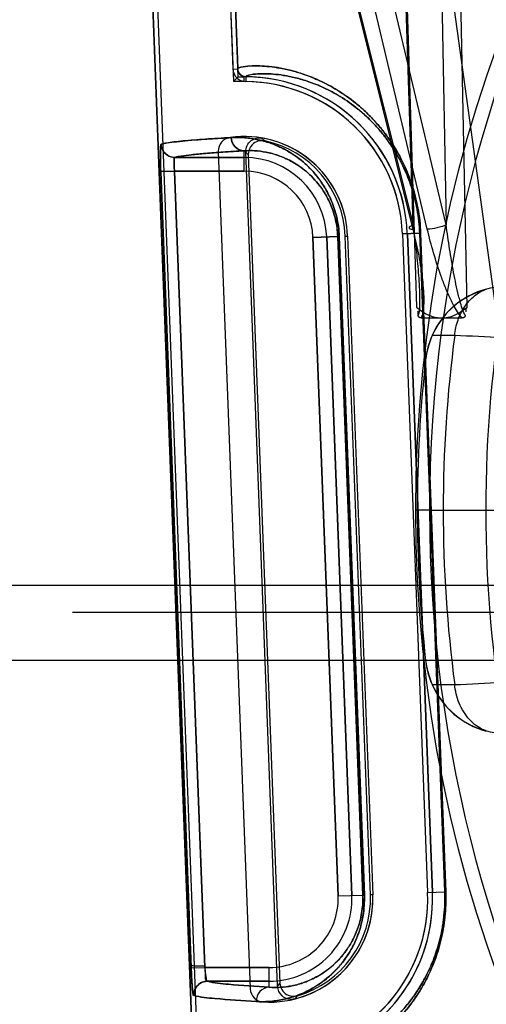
# Model space of a CAD drawing. Header units: millimetres. Extents: x 0 to 297, y 0 to 210.
# Tile 209 of 256: x 58.081 to 58.2, y 159.485 to 159.737. Entities that reach past the tile are written whole.
import ezdxf

# ---------------------------------------------------------------- set-up
doc = ezdxf.new("R2010")
doc.units = ezdxf.units.MM
doc.header["$LTSCALE"] = 16.335
doc.layers.get('0').update_dxf_attribs({"linetype": 'CONTINUOUS'})
for name, color, linetype in [('AXES_REF', 7, 'CONTINUOUS'), ('INTFCLR_1', 7, 'CONTINUOUS'), ('INTFCLR_144815', 7, 'CONTINUOUS'), ('INTFCLR_72935', 7, 'CONTINUOUS')]:
    doc.layers.add(name, color=color, linetype=linetype)

msp = doc.modelspace()

# ---------------------------------------------------------------- linework, layer by layer
at = {"color": 7, "linetype": 'Continuous'}
for radius in [6.787079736, 6.7865, 6.743039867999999]:
    msp.add_circle((57.4637311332, 154.7114782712), radius, dxfattribs=at)
msp.add_arc((57.4637311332, 154.7114782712), 6.72, 278.2771290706, 261.7228709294, dxfattribs=at)
at = {"layer": 'AXES_REF', "color": 9, "linetype": 'Continuous'}
msp.add_circle((57.4637311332, 154.7114782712), 6.191158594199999, dxfattribs=at)
at = {"layer": 'INTFCLR_1', "color": 6, "linetype": 'Continuous'}
for p, q in [((58.1252502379, 159.9824250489), (58.1351246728, 159.7239716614)), ((58.12648288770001, 159.9824915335), (58.13635806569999, 159.7240186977)), ((58.1418404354, 159.0304683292), (58.1055106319, 159.9813643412)), ((58.1430747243, 159.0304918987), (58.1067432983, 159.9814303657)), ((58.13139417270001, 159.7029217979), (58.1395531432, 159.489368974)), ((58.1643783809, 159.6813723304), (58.170796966, 159.5133723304)), ((58.1783681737, 159.6819068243), (58.1847867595, 159.5139068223)), ((58.1796024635, 159.681930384), (58.1860210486, 159.513930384))]:
    msp.add_line(p, q, dxfattribs=at)
at = {"layer": 'INTFCLR_1', "color": 9, "linetype": 'Continuous'}
for p, q in [((58.1351246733, 159.7239716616), (58.13635806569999, 159.7240186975)), ((58.1384344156, 159.7219986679), (58.13842139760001, 159.7207644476)), ((58.12030313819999, 159.7014243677), (58.1379952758, 159.7014243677)), ((58.1379952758, 159.6979249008), (58.1379952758, 159.7031193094)), ((58.12021763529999, 159.6979249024), (58.1167234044, 159.6977912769)), ((58.1244912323, 159.4946701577), (58.1167234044, 159.6977912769)), ((58.1279853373, 159.4948037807), (58.12021763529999, 159.6979249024)), ((58.1379952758, 159.6979249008), (58.12021763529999, 159.6979249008)), ((58.1618573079, 159.6812760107), (58.1555430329, 159.6810347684)), ((58.1555430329, 159.6810347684), (58.161961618, 159.5130347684)), ((58.1590399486, 159.6811683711), (58.1654585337, 159.5131683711)), ((58.1682478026, 159.5132749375), (58.1618573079, 159.6812760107)), ((58.1622420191, 159.6812759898), (58.1618573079, 159.6812760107)), ((58.1622420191, 159.6812759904), (58.1686384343, 159.5132749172)), ((58.1783681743, 159.6819068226), (58.1827584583, 159.6820745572)), ((58.18914826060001, 159.5140734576), (58.1827584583, 159.6820745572)), ((58.18300050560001, 159.6820745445), (58.1827584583, 159.6820745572)), ((58.18300050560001, 159.682074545), (58.1893942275, 159.5140734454)), ((58.161961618, 159.5130347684), (58.1682478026, 159.5132749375)), ((58.1682478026, 159.5132749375), (58.1686384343, 159.5132749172)), ((58.1847867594, 159.5139068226), (58.18914826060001, 159.5140734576)), ((58.1893942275, 159.5140734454), (58.18914826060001, 159.5140734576)), ((58.1279853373, 159.4948037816), (58.1444138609, 159.4948037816)), ((58.1444138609, 159.4897461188), (58.1444138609, 159.4948037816)), ((58.1444138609, 159.4913043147), (58.12861348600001, 159.4913043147))]:
    msp.add_line(p, q, dxfattribs=at)
at = {"layer": 'INTFCLR_1', "color": 7, "linetype": 'Continuous'}
msp.add_line((58.1244912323, 159.4946701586), (58.1279853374, 159.4948037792), dxfattribs=at)
at = {"layer": 'INTFCLR_1', "color": 6, "linetype": 'Continuous'}
for centre, radius, start, end in [((58.1384567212, 159.7240987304), 0.0033344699, 182.1839396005, 269.3930191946), ((58.1384567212, 159.7240987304), 0.002100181, 182.1839366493, 269.392244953), ((58.1379952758, 159.6803643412), 0.0416366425, 2.1879705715, 89.3956927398), ((58.1379952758, 159.6803643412), 0.0404023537, 2.1879729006, 89.39569345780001), ((58.1348916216, 159.7030554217), 0.0035, 97.7885062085, 182.1879698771), ((58.1379952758, 159.6803643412), 0.0264023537, 2.1879704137, 97.78850629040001), ((58.1444138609, 159.5123643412), 0.0264023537, 266.587434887, 2.1879703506), ((58.1444138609, 159.5123643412), 0.0404023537, 274.980118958, 2.1879700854), ((58.1444138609, 159.5123643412), 0.0416366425, 274.9801838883, 2.1879705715), ((58.1430505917, 159.489502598), 0.0035, 182.1879698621, 266.5874352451)]:
    msp.add_arc(centre, radius, start, end, dxfattribs=at)
at = {"layer": 'INTFCLR_1', "color": 9, "linetype": 'Continuous'}
for centre, radius, start, end in [((58.1379952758, 159.6803643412), 0.0210600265, 2.1879705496, 90.00000001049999), ((58.1379952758, 159.6803643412), 0.0175605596, 2.1879702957, 89.99999993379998), ((58.1444138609, 159.5123643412), 0.0210600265, 269.9999999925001, 2.1879705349), ((58.1444138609, 159.5123643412), 0.0175605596, 269.9999999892, 2.1879704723), ((58.145258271, 159.5124018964), 0.0230061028, 359.9063570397, 2.1747962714), ((58.1459433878, 159.5124306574), 0.043236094, 359.912118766, 2.1775365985)]:
    msp.add_arc(centre, radius, start, end, dxfattribs=at)
for points, knots in [([(58.1363580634, 159.7240187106), (58.136354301, 159.7241168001), (58.1366807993, 159.7243306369), (58.1377025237, 159.7245822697), (58.1394133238, 159.7247703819), (58.14160546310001, 159.7247959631), (58.143919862, 159.7246703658), (58.1466631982, 159.7243255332), (58.1492150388, 159.7238023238), (58.15146869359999, 159.7231926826), (58.1540395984, 159.7223704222), (58.15752688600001, 159.7209611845), (58.1619792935, 159.7185751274), (58.1653698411, 159.7161788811), (58.1676965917, 159.7142226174), (58.1694008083, 159.7126780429), (58.1715553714, 159.7104789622), (58.1736131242, 159.7079895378), (58.1752374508, 159.7057279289), (58.1769210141, 159.7031230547), (58.1784785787, 159.700230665), (58.1796701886, 159.6974879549), (58.1803252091, 159.6957721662), (58.18095937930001, 159.6939395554), (58.1815167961, 159.6920309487), (58.1819885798, 159.6900514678), (58.1826224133, 159.6869139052), (58.1829184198, 159.6842313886), (58.1830005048, 159.6820745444)], [0, 0, 0, 0, 0.0041667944, 0.0132325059, 0.0478809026, 0.0743889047, 0.1069926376, 0.1459539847, 0.1917350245, 0.2174100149, 0.2450322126, 0.3062748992, 0.3767708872, 0.4590224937, 0.4819214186, 0.5057929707, 0.5566317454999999, 0.61245778, 0.6427014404, 0.6747871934, 0.7440712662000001, 0.7818214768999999, 0.8016614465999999, 0.8220173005, 0.8641280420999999, 0.8859911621, 0.9083794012, 1, 1, 1, 1]), ([(58.1384344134, 159.7219986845), (58.13843047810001, 159.7220943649), (58.1387324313, 159.7223097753), (58.139710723, 159.7225643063), (58.1413279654, 159.7227563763), (58.143410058, 159.7227926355), (58.1456057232, 159.7226829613), (58.1482100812, 159.7223640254), (58.1506329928, 159.7218727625), (58.1527732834, 159.7212973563), (58.1552158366, 159.7205191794), (58.158530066, 159.7191817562), (58.1627624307, 159.7169122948), (58.1659852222, 159.7146303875), (58.1681971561, 159.7127664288), (58.1698181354, 159.711293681), (58.171867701, 159.7091960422), (58.1738249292, 159.7068211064), (58.1753700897, 159.7046629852), (58.1769721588, 159.7021762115), (58.17845420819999, 159.6994147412), (58.17958800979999, 159.6967962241), (58.1802113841, 159.695157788), (58.1808150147, 159.6934075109), (58.1813455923, 159.6915846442), (58.18179469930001, 159.6896940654), (58.1823982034, 159.6866969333), (58.1826801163, 159.6841347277), (58.1827584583, 159.6820745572)], [0, 0, 0, 0, 0.0042689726, 0.0133434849, 0.0478995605, 0.0743080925, 0.1067900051, 0.1456126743, 0.1912440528, 0.2168424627, 0.2443885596, 0.3054870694, 0.3758623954, 0.4580378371, 0.4809282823, 0.504796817, 0.55564869, 0.6115188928, 0.6417989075, 0.6739322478, 0.7433482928, 0.7811853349, 0.8010746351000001, 0.8214835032, 0.8637107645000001, 0.8856374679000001, 0.9080926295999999, 1, 1, 1, 1]), ([(58.1346564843, 159.7064851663), (58.13569284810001, 159.7065428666), (58.1378621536, 159.7065319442), (58.1412416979, 159.7060882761), (58.1448695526, 159.7050977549), (58.1479872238, 159.7037161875), (58.1505541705, 159.7021756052), (58.152584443, 159.7006889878), (58.1546264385, 159.6988563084), (58.1566478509, 159.6966002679), (58.1582193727, 159.6943511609), (58.15939820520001, 159.6922467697), (58.1602513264, 159.6904191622), (58.1610091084, 159.6883881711), (58.1616278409, 159.6861677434), (58.162066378, 159.6837758), (58.16220978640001, 159.6821225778), (58.1622420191, 159.6812759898)], [0, 0, 0, 0, 0.07491115, 0.1561199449, 0.2453271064, 0.345430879, 0.4010944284, 0.4611556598, 0.5267563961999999, 0.5987622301, 0.6793164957, 0.7241863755, 0.7727217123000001, 0.8247304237, 0.8804609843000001, 0.9388567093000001, 1, 1, 1, 1]), ([(58.1379952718, 159.7031098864), (58.1371561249, 159.703114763), (58.1354017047, 159.7038718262), (58.1346893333, 159.7056207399), (58.1346564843, 159.7064851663)], [0, 0, 0, 0, 0.4924043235, 1, 1, 1, 1]), ([(58.1167234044, 159.6977912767), (58.1167062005, 159.6982411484), (58.1166758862, 159.6991256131), (58.1166439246, 159.7004075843), (58.1166227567, 159.7016774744), (58.11663030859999, 159.7028214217), (58.1166344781, 159.7038396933), (58.1167212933, 159.7043756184), (58.1167315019, 159.7047667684), (58.1168115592, 159.7047901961)], [0, 0, 0, 0, 0.1923988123, 0.3780628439, 0.5486260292, 0.7331187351, 0.8743091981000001, 0.9643516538, 1, 1, 1, 1]), ([(58.1168115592, 159.7047901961), (58.1168393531, 159.7041397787), (58.1172168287, 159.7030112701), (58.1185137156, 159.7017605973), (58.1196546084, 159.7014289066), (58.1203031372, 159.7014275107)], [0, 0, 0, 0, 0.3689833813, 0.6324226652, 1, 1, 1, 1]), ([(58.12021763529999, 159.6979249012), (58.12020032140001, 159.6981499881), (58.1201601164, 159.6987460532), (58.1201200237, 159.6996288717), (58.1201133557, 159.7005391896), (58.12015757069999, 159.7010437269), (58.1202218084, 159.7014147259), (58.1203031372, 159.7014275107)], [0, 0, 0, 0, 0.1914930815, 0.5049976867, 0.7606871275, 0.9301660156, 1, 1, 1, 1]), ([(58.1379952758, 159.7031193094), (58.1361889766, 159.7030178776), (58.132887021, 159.7028186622), (58.1284040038, 159.7024887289), (58.1248575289, 159.7021624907), (58.12225789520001, 159.7018345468), (58.1208407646, 159.7015830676), (58.12030313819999, 159.7014243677)], [0, 0, 0, 0, 0.3050970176, 0.5578258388, 0.7581134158, 0.9054662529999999, 1, 1, 1, 1]), ([(58.1379952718, 159.7031098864), (58.13888626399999, 159.7031677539), (58.1407533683, 159.7031790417), (58.1436666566, 159.7028138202), (58.1467992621, 159.7019746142), (58.14949474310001, 159.7007888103), (58.15171576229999, 159.6994602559), (58.1534749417, 159.6981741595), (58.1552453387, 159.6965852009), (58.1569988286, 159.6946257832), (58.1583631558, 159.6926696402), (58.1593861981, 159.6908382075), (58.16012754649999, 159.6892460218), (58.1607856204, 159.6874768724), (58.16132335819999, 159.685541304), (58.16170448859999, 159.6834558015), (58.1618293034, 159.6820142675), (58.1618573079, 159.6812760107)], [0, 0, 0, 0, 0.0743534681, 0.1550331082, 0.2437926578, 0.3435243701, 0.3990981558, 0.4590751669, 0.5247074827, 0.5968389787, 0.6775819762, 0.7227186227, 0.7714095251, 0.8236901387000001, 0.8797311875, 0.9384776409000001, 1, 1, 1, 1]), ([(58.1686384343, 159.5132749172), (58.168672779, 159.5123728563), (58.1686485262, 159.5105945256), (58.1683501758, 159.5080190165), (58.1678350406, 159.5056239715), (58.1671579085, 159.5034502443), (58.166363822, 159.5014935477), (58.1654886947, 159.4997390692), (58.1645560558, 159.4981642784), (58.163298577, 159.4963343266), (58.1616622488, 159.4943679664), (58.15960062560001, 159.492394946), (58.15753808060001, 159.4907940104), (58.1549120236, 159.4891295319), (58.1516973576, 159.4876292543), (58.1479266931, 159.4865474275), (58.14440203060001, 159.4860621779), (58.14213847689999, 159.486050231), (58.1410605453, 159.4861130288)], [0, 0, 0, 0, 0.0622044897, 0.1222938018, 0.1783781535, 0.2307697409, 0.2789834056, 0.3237355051, 0.3657501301, 0.4049958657, 0.4766465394, 0.5415712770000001, 0.6012693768, 0.6562551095, 0.7555681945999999, 0.8445021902, 0.9255956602, 1, 1, 1, 1]), ([(58.1893942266, 159.5140734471), (58.18943546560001, 159.5129898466), (58.189439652, 159.5108502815), (58.1892209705, 159.5076949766), (58.188799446, 159.5046663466), (58.1882023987, 159.5017949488), (58.1870329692, 159.4975444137), (58.1851990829, 159.4929905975), (58.18291386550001, 159.4889545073), (58.18137643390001, 159.4866409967), (58.1798869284, 159.4846018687), (58.17834490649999, 159.4827445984), (58.1767683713, 159.4810607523), (58.174604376, 159.4789154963), (58.1714090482, 159.4762405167), (58.1671425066, 159.4734862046), (58.1637563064, 159.4717886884), (58.16123957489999, 159.4707549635), (58.1590203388, 159.4699597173), (58.1569172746, 159.4693510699), (58.1549418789, 159.4689077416), (58.1532600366, 159.468595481), (58.1514145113, 159.4683521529), (58.1492127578, 159.4682049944), (58.14748874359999, 159.4682601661), (58.1464551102, 159.4684309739), (58.14611593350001, 159.4686158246), (58.1461122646, 159.4687123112)], [0, 0, 0, 0, 0.04606660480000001, 0.0907990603, 0.1342597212, 0.1758686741, 0.2152936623, 0.3214667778, 0.3832629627, 0.4120591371, 0.4394307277, 0.4905119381, 0.514476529, 0.5374026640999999, 0.6199440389, 0.6909098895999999, 0.7526972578, 0.7805539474, 0.8064562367, 0.8528173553, 0.8734429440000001, 0.8924347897, 0.925506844, 0.9522416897, 0.9869072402, 0.9958981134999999, 1, 1, 1, 1]), ([(58.168264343, 159.5123642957), (58.1682635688, 159.5118804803), (58.1682218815, 159.5106362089), (58.1679978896, 159.5086924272), (58.1675505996, 159.506604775), (58.1669629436, 159.5047108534), (58.1662736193, 159.5030066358), (58.1655142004, 159.5014793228), (58.1647053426, 159.5001096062), (58.1636147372, 159.4985190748), (58.16219716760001, 159.4968120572), (58.1604100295, 159.495100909), (58.1586242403, 159.4937156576), (58.1563527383, 159.492280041), (58.1535757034, 159.4909923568), (58.1503217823, 159.4900746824), (58.1472859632, 159.489676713), (58.1453395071, 159.489683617), (58.1444138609, 159.4897461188)], [0, 0, 0, 0, 0.0394330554, 0.1014001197, 0.1591971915, 0.2132012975, 0.2628183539, 0.3088708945, 0.3520968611, 0.3923582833, 0.4659620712, 0.5324718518, 0.593642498, 0.6498475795, 0.7512275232, 0.8418574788, 0.9243841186, 1, 1, 1, 1]), ([(58.1891792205, 159.5123646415), (58.1891784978, 159.5118983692), (58.1891528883, 159.5104263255), (58.1889840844, 159.5079808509), (58.18858346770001, 159.505088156), (58.1880158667, 159.5023459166), (58.1873109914, 159.4997734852), (58.1862570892, 159.4966731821), (58.1847463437, 159.4932059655), (58.1829867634, 159.4900859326), (58.1815246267, 159.4878779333), (58.1801084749, 159.4859325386), (58.1786423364, 159.4841609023), (58.17714327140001, 159.4825549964), (58.1750866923, 159.4805104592), (58.1720502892, 159.4779622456), (58.167995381, 159.4753408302), (58.1647774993, 159.473727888), (58.1623866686, 159.4727477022), (58.16027875, 159.4719949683), (58.1571676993, 159.4711000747), (58.1539365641, 159.4705432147), (58.1509670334, 159.4703604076), (58.149336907, 159.4704261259), (58.1483462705, 159.4706024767), (58.1480312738, 159.4707907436), (58.1480279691, 159.4708848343)], [0, 0, 0, 0, 0.0213433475, 0.0673815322, 0.1121061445, 0.1549186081, 0.1954760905, 0.2341180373, 0.3047354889, 0.3682350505, 0.3978126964, 0.4259194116, 0.4783515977, 0.5029403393, 0.5264576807, 0.6110787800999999, 0.6837723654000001, 0.7470202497, 0.7755229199, 0.8020192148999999, 0.8494283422, 0.9236723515, 0.9509950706, 0.9864599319, 0.9956904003, 1, 1, 1, 1]), ([(58.12861348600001, 159.4913043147), (58.1279336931, 159.4913035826), (58.1267331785, 159.4909321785), (58.1254213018, 159.4895663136), (58.1250973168, 159.4883515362), (58.1251225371, 159.4876712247)], [0, 0, 0, 0, 0.3673148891, 0.63215257, 1, 1, 1, 1]), ([(58.12861348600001, 159.4913043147), (58.1303522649, 159.4908125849), (58.1356746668, 159.4903791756), (58.1409314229, 159.4899507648), (58.1444138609, 159.4897461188)], [0, 0, 0, 0, 0.3412332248, 1, 1, 1, 1]), ([(58.1410605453, 159.4861130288), (58.1375477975, 159.4863176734), (58.1322451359, 159.4867462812), (58.12687721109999, 159.4871792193), (58.1251225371, 159.4876712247)], [0, 0, 0, 0, 0.6588035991, 1, 1, 1, 1]), ([(58.1444138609, 159.4897461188), (58.14353324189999, 159.4897415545), (58.1416845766, 159.4889129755), (58.1410316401, 159.4870199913), (58.1410605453, 159.4861130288)], [0, 0, 0, 0, 0.4925079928, 1, 1, 1, 1])]:
    msp.add_open_spline(points, degree=3, knots=knots, dxfattribs=at)
at = {"layer": 'INTFCLR_1', "color": 6, "linetype": 'Continuous'}
msp.add_open_spline([(58.11681192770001, 159.7047902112), (58.1173248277, 159.7049403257), (58.1186388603, 159.7051764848), (58.1209472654, 159.7054747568), (58.1238674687, 159.7057563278), (58.1272260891, 159.7060221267), (58.13086924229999, 159.7062665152), (58.1333779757, 159.7064139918), (58.1346561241, 159.7064851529)], degree=3, knots=[0, 0, 0, 0, 0.08936447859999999, 0.222530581, 0.389450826, 0.5797688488, 0.7859384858, 1, 1, 1, 1], dxfattribs=at)
at = {"layer": 'INTFCLR_1', "color": 7, "linetype": 'Continuous'}
for points, knots in [([(58.1279579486, 159.4951419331), (58.127751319, 159.4951348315), (58.1271782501, 159.4951195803), (58.126301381, 159.495122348), (58.1253909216, 159.4951446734), (58.1248458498, 159.4952310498), (58.12450080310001, 159.4952724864), (58.1244639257, 159.4953464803)], [0, 0, 0, 0, 0.1761906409, 0.4874595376, 0.7544038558, 0.9295461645, 1, 1, 1, 1]), ([(58.1244639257, 159.4953464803), (58.1244792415, 159.4948955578), (58.124517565, 159.4939990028), (58.1245870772, 159.4924901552), (58.1246718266, 159.4909942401), (58.1247847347, 159.4896376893), (58.1248684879, 159.4886236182), (58.124997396, 159.4880798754), (58.1250397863, 159.4876944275), (58.1251225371, 159.4876712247)], [0, 0, 0, 0, 0.1752194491, 0.3483808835, 0.5871531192, 0.7545540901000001, 0.8836496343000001, 0.9666238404, 1, 1, 1, 1]), ([(58.12861348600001, 159.4913043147), (58.1284535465, 159.4913266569), (58.1283572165, 159.4920651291), (58.1281789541, 159.4927683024), (58.1280594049, 159.4939491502), (58.12798884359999, 159.4946931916), (58.1279579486, 159.4951419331)], [0, 0, 0, 0, 0.1235787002, 0.4193134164, 0.6557971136, 1, 1, 1, 1]), ([(58.125122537, 159.4876712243), (58.12496236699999, 159.4882524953), (58.1247869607, 159.4893385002), (58.1246754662, 159.4910357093), (58.1245695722, 159.492779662), (58.12451595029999, 159.4940239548), (58.1244912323, 159.4946701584)], [0, 0, 0, 0, 0.2549989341, 0.4691644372, 0.7243299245, 1, 1, 1, 1]), ([(58.12861348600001, 159.4913043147), (58.128024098, 159.4913866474), (58.1283012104, 159.493261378), (58.1280311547, 159.4942120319), (58.1279853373, 159.4948037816)], [0, 0, 0, 0, 0.5006688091, 1, 1, 1, 1])]:
    msp.add_open_spline(points, degree=3, knots=knots, dxfattribs=at)
at = {"layer": 'INTFCLR_144815', "color": 9, "linetype": 'Continuous'}
for p, q in [((58.2092455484, 159.6114927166), (58.1449482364, 160.0774282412)), ((58.1085929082, 159.9730850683), (58.18100611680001, 159.6831263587)), ((58.1847001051, 159.6831263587), (58.1157383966, 159.9730850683)), ((58.109171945, 159.9720088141), (58.181047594, 159.684202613)), ((58.18951538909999, 159.684202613), (58.1210656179, 159.9720088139)), ((58.181047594, 159.6842026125), (58.1721306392, 159.9686309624)), ((58.17236185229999, 159.9687225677), (58.18192753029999, 159.6632337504)), ((58.1839841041, 159.9686309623), (58.1895153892, 159.6842026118)), ((58.1948212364, 159.6632336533), (58.1888675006, 159.9687225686)), ((58.1916838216, 159.6560172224), (58.1859135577, 159.6559910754)), ((58.1842729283, 159.6498798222), (58.1842677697, 159.6498336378)), ((58.087191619, 159.5922982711), (58.9686620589, 159.5922982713)), ((58.0941905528, 159.585420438), (58.961663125, 159.5854204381)), ((58.1842677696, 159.5731229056), (58.1842729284, 159.5730767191)), ((58.1859135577, 159.566965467), (58.1916838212, 159.56693932))]:
    msp.add_line(p, q, dxfattribs=at)
at = {"layer": 'INTFCLR_144815', "color": 6, "linetype": 'Continuous'}
for p, q in [((58.1943651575, 159.6610997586), (58.1943640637, 159.6610930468)), ((58.1943671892, 159.6611126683), (58.19436619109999, 159.6611062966)), ((58.1831277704, 159.6604782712), (58.1936209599, 159.6604782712)), ((58.1852584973, 159.6114782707), (58.1817585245, 159.611478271)), ((58.1852585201, 159.6114782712), (58.18175852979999, 159.6114782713)), ((58.1852585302, 159.6114782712), (58.2037960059, 159.6114782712)), ((58.0652002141, 159.5922982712), (58.087191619, 159.5922982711)), ((58.9891561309, 159.5731339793), (58.0666975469, 159.5731339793))]:
    msp.add_line(p, q, dxfattribs=at)
for points in [[(58.18312776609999, 159.6604782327), (58.183087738, 159.6604789), (58.1830490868, 159.6604809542), (58.18301178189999, 159.6604843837), (58.1829757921, 159.660489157), (58.1829410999, 159.660495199), (58.18290769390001, 159.6605024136), (58.18287553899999, 159.6605107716), (58.1828446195, 159.6605202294), (58.1828149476, 159.6605306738), (58.1827864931, 159.6605420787), (58.1827592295, 159.6605544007), (58.182733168, 159.6605675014), (58.18270827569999, 159.6605813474), (58.1826845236, 159.660595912), (58.182661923, 159.6606110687), (58.1826404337, 159.660626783), (58.18262003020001, 159.6606430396), (58.1826007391, 159.6606597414), (58.1825825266, 159.6606768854), (58.1825653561, 159.6606944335), (58.18254924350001, 159.6607122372), (58.1825341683, 159.6607302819), (58.1825200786, 159.6607485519), (58.1825069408, 159.6607669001), (58.18249473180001, 159.6607853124), (58.1824834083, 159.6608037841), (58.1824729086, 159.6608221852), (58.1824632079, 159.6608405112), (58.1824542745, 159.6608587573), (58.1824460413, 159.6608767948), (58.1824384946, 159.6608946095), (58.182431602, 159.660912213), (58.1824252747, 159.6609295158), (58.1824194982, 159.6609465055), (58.1824142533, 159.6609631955), (58.1824094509, 159.6609795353), (58.1824050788, 159.660995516), (58.1824011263, 159.6610111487), (58.1823975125, 159.6610264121), (58.1823942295, 159.6610412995), (58.1823912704, 159.6610558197), (58.1823885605, 159.6610699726), (58.1823860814, 159.6610837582), (58.18238384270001, 159.6610971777), (58.1823818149, 159.6611102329), (58.1823799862, 159.6611229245), (58.182378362, 159.6611352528), (58.1823769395, 159.6611472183)], [(58.19436291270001, 159.6610861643), (58.1943617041, 159.6610791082), (58.1943604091, 159.6610718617), (58.1943590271, 159.6610644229), (58.1943575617, 159.6610567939), (58.1943559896, 159.6610489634), (58.1943543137, 159.6610409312), (58.1943525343, 159.6610326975), (58.1943506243, 159.6610242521), (58.194348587, 159.6610155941), (58.19434642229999, 159.6610067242), (58.1943440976, 159.6609976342), (58.1943416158, 159.6609883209), (58.194338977, 159.6609787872), (58.1943361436, 159.6609690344), (58.19433312, 159.6609590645), (58.1943299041, 159.6609488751), (58.19432644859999, 159.6609384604), (58.1943227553, 159.660927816), (58.1943188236, 159.6609169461), (58.1943146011, 159.6609058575), (58.1943100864, 159.6608945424), (58.1943052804, 159.6608830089), (58.19430013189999, 159.6608712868), (58.1942946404, 159.6608593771), (58.1942888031, 159.66084728), (58.1942825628, 159.6608350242), (58.1942759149, 159.660822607), (58.1942688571, 159.6608100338), (58.1942613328, 159.6607973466), (58.194253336, 159.6607845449), (58.1942448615, 159.6607716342), (58.1942358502, 159.6607586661), (58.19422629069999, 159.6607456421), (58.19421617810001, 159.6607325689), (58.1942054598, 159.6607195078), (58.19419411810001, 159.6607064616), (58.19418214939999, 159.6606934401), (58.194169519, 159.6606805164), (58.19415621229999, 159.6606677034), (58.1941422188, 159.6606550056), (58.1941275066, 159.6606424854), (58.1941120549, 159.6606301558), (58.1940958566, 159.6606180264), (58.1940788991, 159.6606061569), (58.1940611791, 159.6605945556), (58.1940426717, 159.6605832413), (58.1940233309, 159.660572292), (58.19400312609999, 159.6605617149), (58.1939820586, 159.6605515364), (58.1939601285, 159.6605418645), (58.1939373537, 159.6605327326), (58.1939136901, 159.6605241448), (58.1938890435, 159.6605161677), (58.19386337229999, 159.6605088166), (58.1938366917, 159.6605021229), (58.1938089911, 159.6604961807), (58.1937802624, 159.6604910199), (58.1937504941, 159.6604866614), (58.1937196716, 159.660483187), (58.1936877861, 159.6604806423), (58.1936548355, 159.6604790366), (58.1936208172, 159.660478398)], [(58.1943716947, 159.661147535), (58.1943712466, 159.6611421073), (58.19437067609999, 159.6611365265), (58.1943699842, 159.6611307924), (58.19436914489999, 159.6611249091)]]:
    msp.add_lwpolyline(points, dxfattribs=at)
at = {"layer": 'INTFCLR_144815', "color": 9, "linetype": 'Continuous'}
msp.add_circle((58.5279268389, 159.6114782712), 0.3461683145, dxfattribs=at)
for centre, radius, start, end in [((58.5279268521, 159.6115393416), 0.3426683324, 359.9897886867, 180.0102112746), ((58.5279268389, 159.6114782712), 0.3391800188, 172.4544928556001, 187.5455071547), ((57.9361278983, 154.500678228), 5.1616692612, 86.8927796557, 87.162107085), ((58.5279268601, 159.6114172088), 0.3426683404, 179.9897900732, 0.0102098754), ((57.9352560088, 164.7390480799), 5.1784616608, 272.8383415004, 273.1067956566)]:
    msp.add_arc(centre, radius, start, end, dxfattribs=at)
at = {"layer": 'INTFCLR_144815', "color": 6, "linetype": 'Continuous'}
for centre, radius, start, end in [((58.20513233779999, 159.6475066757), 0.0209938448, 91.5089157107, 173.6351477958), ((58.5279268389, 159.6114782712), 0.3283354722, 169.9999999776, 189.9999999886), ((58.20514637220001, 159.6475692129), 0.0209956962, 104.9287030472, 156.3518604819), ((58.2051851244, 159.6475413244), 0.0210425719, 156.3246260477, 173.6191800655), ((58.5279268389, 159.6114782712), 0.3457928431, 173.6277518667, 186.372248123), ((58.2051321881, 159.5754498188), 0.020993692, 186.3647677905, 268.491489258), ((58.2051929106, 159.575417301), 0.0210505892, 186.3840993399, 203.6720565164), ((58.2051463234, 159.575387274), 0.0209956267, 203.6480545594, 255.071386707)]:
    msp.add_arc(centre, radius, start, end, dxfattribs=at)
at = {"layer": 'INTFCLR_144815', "color": 9, "linetype": 'Continuous'}
for points, knots in [([(58.181047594, 159.684202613), (58.180781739, 159.6840811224), (58.180430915, 159.6839142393), (58.1800009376, 159.6835323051), (58.1800390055, 159.683385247)], [0, 0, 0, 0, 0.6580283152, 1, 1, 1, 1]), ([(58.1800390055, 159.683385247), (58.1800517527, 159.683336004), (58.1803238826, 159.6830767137), (58.1807118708, 159.6831229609), (58.18100610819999, 159.6831263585)], [0, 0, 0, 0, 0.1473852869, 1, 1, 1, 1]), ([(58.181047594, 159.684202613), (58.18133122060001, 159.6821765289), (58.1817178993, 159.6791377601), (58.1821461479, 159.6750907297), (58.1824146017, 159.6720855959), (58.1826207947, 159.6691160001), (58.18272212, 159.6666704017), (58.1827421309, 159.664751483), (58.182686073, 159.6630766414), (58.1826224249, 159.6618476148), (58.1823769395, 159.6611472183)], [0, 0, 0, 0, 0.2649502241, 0.3966542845, 0.527024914, 0.6556767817, 0.7820849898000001, 0.844097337, 0.9038837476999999, 1, 1, 1, 1]), ([(58.18951538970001, 159.6842026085), (58.1891705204, 159.6840458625), (58.1883738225, 159.6837516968), (58.1867782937, 159.6833274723), (58.1855061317, 159.6831170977), (58.1847001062, 159.6831263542)], [0, 0, 0, 0, 0.2292172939, 0.5122552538, 1, 1, 1, 1]), ([(58.1943716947, 159.661147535), (58.19370261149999, 159.6622276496), (58.193257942, 159.6639805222), (58.1925421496, 159.6666433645), (58.1919936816, 159.6690996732), (58.1911978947, 159.6730824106), (58.1903473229, 159.6781209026), (58.18977554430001, 159.6821714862), (58.18951538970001, 159.6842026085)], [0, 0, 0, 0, 0.1613637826, 0.2239692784, 0.3512732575, 0.4804980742, 0.7399356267, 1, 1, 1, 1]), ([(58.18100610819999, 159.6831263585), (58.1815053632, 159.6811183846), (58.1821850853, 159.6781002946), (58.1829152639, 159.6740645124), (58.1833576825, 159.6710724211), (58.1836763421, 159.6681145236), (58.183805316, 159.6656745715), (58.1837781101, 159.6637597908), (58.1836438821, 159.6621801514), (58.18342255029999, 159.6610597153), (58.18312776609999, 159.6604782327)], [0, 0, 0, 0, 0.2702304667, 0.403811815, 0.5355721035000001, 0.6651771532, 0.7922010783, 0.8545306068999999, 0.9148557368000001, 1, 1, 1, 1]), ([(58.1936208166, 159.6604783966), (58.1926941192, 159.6614101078), (58.19174363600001, 159.6630397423), (58.1904282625, 159.6656281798), (58.1893670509, 159.6680726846), (58.1878604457, 159.672029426), (58.1862544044, 159.6770399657), (58.1851829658, 159.6810961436), (58.1847001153, 159.6831263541)], [0, 0, 0, 0, 0.160886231, 0.2261073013, 0.3563318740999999, 0.4865621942, 0.7445063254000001, 1, 1, 1, 1]), ([(58.1916838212, 159.6560172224), (58.1918040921, 159.6573455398), (58.1923527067, 159.6599413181), (58.1940721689, 159.6634305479), (58.1965543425, 159.6662065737), (58.1986513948, 159.6674454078), (58.199737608, 159.6678559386)], [0, 0, 0, 0, 0.2662787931, 0.5236181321, 0.7681696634, 1, 1, 1, 1]), ([(58.1997375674, 159.5551006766), (58.1988507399, 159.5554357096), (58.1973027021, 159.5562853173), (58.19538701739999, 159.5580082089), (58.1939011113, 159.55997125), (58.19276888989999, 159.562191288), (58.1920168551, 159.5645386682), (58.1917556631, 159.5661458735), (58.19168382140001, 159.5669393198)], [0, 0, 0, 0, 0.1889436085, 0.346878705, 0.5106297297, 0.6767675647, 0.8412137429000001, 1, 1, 1, 1])]:
    msp.add_open_spline(points, degree=3, knots=knots, dxfattribs=at)
at = {"layer": 'INTFCLR_144815', "color": 7, "linetype": 'Continuous'}
for points, knots in [([(58.1819274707, 159.6632337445), (58.18237279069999, 159.6628561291), (58.1832447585, 159.6621799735), (58.1845935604, 159.6613879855), (58.1858902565, 159.6608519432), (58.18714316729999, 159.6605459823), (58.18797068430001, 159.6604769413), (58.1883743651, 159.6604782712)], [0, 0, 0, 0, 0.2447452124, 0.4613666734, 0.6537265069, 0.8307849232, 1, 1, 1, 1]), ([(58.1883743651, 159.6604782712), (58.1887852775, 159.6604777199), (58.1896228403, 159.6605476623), (58.190882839, 159.6608601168), (58.192171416, 159.6613970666), (58.1935109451, 159.6621849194), (58.1943755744, 159.6628569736), (58.1948212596, 159.6632337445)], [0, 0, 0, 0, 0.1722458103, 0.3504564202, 0.5420907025, 0.7553664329, 1, 1, 1, 1])]:
    msp.add_open_spline(points, degree=3, knots=knots, dxfattribs=at)
at = {"layer": 'INTFCLR_144815', "color": 6, "linetype": 'Continuous'}
for points in [[(58.1948212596, 159.6632337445), (58.194509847, 159.6629669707), (58.1945431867, 159.6624549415), (58.1944943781, 159.6620478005)], [(58.1823768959, 159.6611474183), (58.1823337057, 159.6615076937), (58.18250106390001, 159.6619895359), (58.1822253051, 159.6622253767)]]:
    msp.add_open_spline(points, degree=3, dxfattribs=at)
at = {"layer": 'INTFCLR_72935', "color": 6, "linetype": 'Continuous'}
for p, q in [((58.1252506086, 159.9824153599), (58.13524712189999, 159.7207666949)), ((58.1364351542, 159.7220009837), (58.12648288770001, 159.9824915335)), ((58.1055106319, 159.9813643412), (58.1418404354, 159.0304683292)), ((58.1430751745, 159.0304801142), (58.1067429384, 159.9814397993)), ((58.1364351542, 159.7220009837), (58.13524712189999, 159.7207666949)), ((58.1364351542, 159.7220009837), (58.1379952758, 159.7220009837)), ((58.1379952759, 159.7207666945), (58.13524712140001, 159.7207666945)), ((58.1465337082, 159.4900113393), (58.13840340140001, 159.7028139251)), ((58.1390447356, 159.7020688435), (58.1471163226, 159.4908031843)), ((58.1701845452, 159.51336064), (58.1637659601, 159.68136064)), ((58.1643783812, 159.6813723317), (58.1707969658, 159.5133723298)), ((58.1783672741, 159.681930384), (58.1847858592, 159.513930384)), ((58.1860210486, 159.513930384), (58.1796024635, 159.681930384))]:
    msp.add_line(p, q, dxfattribs=at)
at = {"layer": 'INTFCLR_72935', "color": 9, "linetype": 'Continuous'}
for p, q in [((58.1379952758, 159.7207666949), (58.1379952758, 159.7220009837)), ((58.1379952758, 159.7014243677), (58.12030313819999, 159.7014243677)), ((58.1379952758, 159.6979249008), (58.1379952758, 159.7031193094)), ((58.1167234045, 159.6977912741), (58.1202176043, 159.6979248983)), ((58.1167234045, 159.6977912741), (58.1244912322, 159.4946701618)), ((58.1202176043, 159.6979248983), (58.12798530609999, 159.4948037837)), ((58.12021763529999, 159.6979249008), (58.1379952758, 159.6979249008)), ((58.1555430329, 159.6810347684), (58.1618573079, 159.6812760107)), ((58.161961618, 159.5130347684), (58.1555430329, 159.6810347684)), ((58.1654585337, 159.5131683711), (58.1590399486, 159.6811683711)), ((58.1618573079, 159.6812760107), (58.1622420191, 159.6812759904)), ((58.161857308, 159.68127601), (58.1682478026, 159.5132749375)), ((58.1686384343, 159.5132749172), (58.1622420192, 159.6812759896)), ((58.1637664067, 159.6813489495), (58.1643783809, 159.6813723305)), ((58.1827584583, 159.6820745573), (58.1783681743, 159.6819068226)), ((58.1827584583, 159.6820745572), (58.1891482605, 159.5140734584)), ((58.18300050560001, 159.6820745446), (58.1827584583, 159.6820745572)), ((58.1893942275, 159.5140734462), (58.18300050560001, 159.682074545)), ((58.161961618, 159.5130347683), (58.1682478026, 159.5132749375)), ((58.1686384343, 159.5132749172), (58.1682478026, 159.5132749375)), ((58.170796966, 159.5133723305), (58.17018499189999, 159.5133489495)), ((58.1847867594, 159.5139068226), (58.18914826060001, 159.5140734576)), ((58.1893942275, 159.5140734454), (58.18914826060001, 159.5140734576)), ((58.1244912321, 159.4946701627), (58.1279853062, 159.4948037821)), ((58.1444138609, 159.4948037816), (58.1279853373, 159.4948037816)), ((58.1444138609, 159.4897461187), (58.1444138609, 159.4948037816)), ((58.12861348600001, 159.4913043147), (58.1444138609, 159.4913043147))]:
    msp.add_line(p, q, dxfattribs=at)
at = {"layer": 'INTFCLR_72935', "color": 6, "linetype": 'Continuous'}
for centre, radius, start, end in [((58.1379952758, 159.6803643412), 0.0416366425, 2.1879705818, 90.00000000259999), ((58.1379952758, 159.6803643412), 0.0404023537, 2.1879729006, 89.9999998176), ((58.1379952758, 159.6803643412), 0.0264023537, 2.1879731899, 80.2208036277), ((58.1379952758, 159.6803643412), 0.025789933, 2.1879705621, 78.2717091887), ((58.1444138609, 159.5123643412), 0.0404023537, 270.4807587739, 2.1879700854), ((58.1444138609, 159.5123643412), 0.0416366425, 272.230106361, 2.1879705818), ((58.1444138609, 159.5123643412), 0.0264023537, 284.1551377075, 2.1879689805), ((58.1444138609, 159.5123643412), 0.025789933, 286.1042319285, 2.1879705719)]:
    msp.add_arc(centre, radius, start, end, dxfattribs=at)
at = {"layer": 'INTFCLR_72935', "color": 9, "linetype": 'Continuous'}
for centre, radius, start, end in [((58.09494579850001, 159.658670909), 0.0673492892, 44.1897524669, 45.10719048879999), ((58.1379952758, 159.6803643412), 0.0210600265, 2.1879705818, 89.9999999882), ((58.0949216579, 159.6647382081), 0.0577963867, 40.23312217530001, 41.2077043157), ((58.1379952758, 159.6803643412), 0.0175605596, 2.1879702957, 89.99999993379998), ((58.1444138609, 159.5123643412), 0.0210600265, 270.0000000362, 2.1879705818), ((58.1444138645, 159.5123643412), 0.017560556, 270.0000000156, 2.1879709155), ((58.100273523, 159.5246583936), 0.0577963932, 323.1682371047, 324.1428191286), ((58.09983461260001, 159.5307098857), 0.06734935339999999, 319.2687510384, 320.1861881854)]:
    msp.add_arc(centre, radius, start, end, dxfattribs=at)
for points, knots in [([(58.1830005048, 159.6820745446), (58.18291856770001, 159.6842275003), (58.18262344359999, 159.6869052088), (58.1819916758, 159.6900372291), (58.1815218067, 159.6920117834), (58.180967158, 159.693914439), (58.18033613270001, 159.6957419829), (58.1796831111, 159.6974564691), (58.1784952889, 159.7001961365), (58.17694310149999, 159.703084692), (58.17526430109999, 159.7056885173), (58.1736369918, 159.7079594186), (58.1715690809, 159.7104647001), (58.1690301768, 159.7130569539), (58.1658390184, 159.7158460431), (58.1619918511, 159.7185675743), (58.1581471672, 159.7206295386), (58.1552844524, 159.7218675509), (58.15274904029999, 159.7228138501), (58.1503313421, 159.7235292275), (58.1480478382, 159.7240417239), (58.146074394, 159.7244005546), (58.1438810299, 159.7246740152), (58.1415665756, 159.7247967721), (58.1393841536, 159.724768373), (58.1376873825, 159.7245795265), (58.13667479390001, 159.724328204), (58.1363543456, 159.7241155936), (58.1363580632, 159.7240187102)], [0, 0, 0, 0, 0.09145445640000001, 0.1138036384, 0.1356225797, 0.1775934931, 0.1978577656, 0.2176815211, 0.2554568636, 0.3245480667, 0.3565511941, 0.3869221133, 0.443096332, 0.4942467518, 0.5407728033, 0.6228600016, 0.6936556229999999, 0.7255371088, 0.7551980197, 0.8084927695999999, 0.8323850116, 0.8545194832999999, 0.8936035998, 0.9261879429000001, 0.9525909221, 0.9869380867, 0.995884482, 1, 1, 1, 1]), ([(58.1827584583, 159.6820745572), (58.1826802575, 159.6841310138), (58.18239917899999, 159.6866886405), (58.1817976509, 159.6896804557), (58.1813503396, 159.6915663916), (58.1804612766, 159.6946268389), (58.1788959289, 159.6985869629), (58.1769932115, 159.7021394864), (58.17539562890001, 159.7046253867), (58.1738476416, 159.7067923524), (58.1718807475, 159.7091824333), (58.1694658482, 159.7116548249), (58.1664316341, 159.7143131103), (58.1627743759, 159.7169051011), (58.1591191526, 159.7188666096), (58.1563983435, 159.7200421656), (58.1539897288, 159.7209391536), (58.1516931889, 159.7216154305), (58.1495244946, 159.7220975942), (58.1476509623, 159.7224334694), (58.1455688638, 159.7226862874), (58.1433731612, 159.7227932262), (58.1413003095, 159.7227542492), (58.1396962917, 159.7225616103), (58.1387268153, 159.7223072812), (58.13843052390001, 159.7220932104), (58.1384344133, 159.7219986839)], [0, 0, 0, 0, 0.0917444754, 0.1141613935, 0.1360447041, 0.1781335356, 0.2561481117, 0.3253740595, 0.3574261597, 0.3878350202, 0.4440562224, 0.4952219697, 0.5417384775, 0.6237532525, 0.6944307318, 0.7262430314, 0.7558310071, 0.8089748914, 0.8327920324, 0.8548531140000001, 0.8937995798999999, 0.9262634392, 0.9525684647, 0.9868261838, 0.9957823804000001, 1, 1, 1, 1]), ([(58.1622420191, 159.68127599), (58.1622101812, 159.6821122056), (58.1620682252, 159.6837600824), (58.161633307, 159.6861443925), (58.1610155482, 159.6883680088), (58.1602626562, 159.6903914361), (58.1594144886, 159.6922143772), (58.1585017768, 159.693849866), (58.1575449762, 159.6953171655), (58.1562701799, 159.6970211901), (58.1540801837, 159.6994675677), (58.1513491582, 159.7016958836), (58.1480184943, 159.7036994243), (58.1449047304, 159.7050855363), (58.1412676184, 159.7060839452), (58.1378728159, 159.7065317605), (58.1356948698, 159.7065429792), (58.1346564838, 159.7064851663)], [0, 0, 0, 0, 0.0604010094, 0.1191662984, 0.1746963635, 0.22676049, 0.2748219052, 0.3196795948, 0.361833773, 0.4011631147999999, 0.473188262, 0.5983862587, 0.6535955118, 0.7535269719, 0.8432414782, 0.9249341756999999, 1, 1, 1, 1]), ([(58.1346564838, 159.7064851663), (58.13468933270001, 159.7056207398), (58.1354017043, 159.7038718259), (58.13715612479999, 159.703114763), (58.1379952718, 159.7031098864)], [0, 0, 0, 0, 0.5075956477, 1, 1, 1, 1]), ([(58.1168115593, 159.7047901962), (58.1167568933, 159.7047741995), (58.1167255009, 159.7045243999), (58.11666580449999, 159.7041625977), (58.1166417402, 159.7034892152), (58.1166250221, 159.7027322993), (58.1166247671, 159.701891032), (58.1166411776, 159.7002567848), (58.1166818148, 159.6988788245), (58.1167234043, 159.6977912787)], [0, 0, 0, 0, 0.0243363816, 0.0836812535, 0.1766822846, 0.3011690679, 0.4113743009, 0.5349902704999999, 1, 1, 1, 1]), ([(58.1203031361, 159.7014306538), (58.11943389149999, 159.7014319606), (58.1176236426, 159.7021382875), (58.1168488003, 159.703919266), (58.1168115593, 159.7047901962)], [0, 0, 0, 0, 0.4992876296, 1, 1, 1, 1]), ([(58.1203031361, 159.7014306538), (58.1201998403, 159.7014146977), (58.1201560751, 159.7009213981), (58.1201006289, 159.7002989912), (58.1201376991, 159.6991684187), (58.1201837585, 159.6983663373), (58.12021761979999, 159.6979248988)], [0, 0, 0, 0, 0.0886475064, 0.3052152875, 0.624502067, 1, 1, 1, 1]), ([(58.12030313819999, 159.7014243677), (58.12084100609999, 159.7015831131), (58.12225862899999, 159.7018346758), (58.1248589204, 159.7021626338), (58.1284057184, 159.7024888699), (58.1328882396, 159.702818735), (58.1361895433, 159.7030179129), (58.1379952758, 159.7031193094)], [0, 0, 0, 0, 0.0945749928, 0.2419709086, 0.4422842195, 0.6949987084, 1, 1, 1, 1]), ([(58.1618573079, 159.6812760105), (58.16182958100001, 159.6820052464), (58.1617061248, 159.6834421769), (58.16132809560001, 159.6855209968), (58.1607912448, 159.6874592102), (58.1601372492, 159.6892221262), (58.15940038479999, 159.6908100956), (58.15860788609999, 159.6922338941), (58.1577769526, 159.6935107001), (58.1566710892, 159.6949916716), (58.1552503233, 159.696580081), (58.1534835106, 159.6981669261), (58.1517327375, 159.6994485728), (58.1495215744, 159.7007745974), (58.1468297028, 159.7019641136), (58.1436890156, 159.7028102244), (58.1407625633, 159.7031789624), (58.1388880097, 159.7031678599), (58.1379952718, 159.7031098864)], [0, 0, 0, 0, 0.0607683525, 0.119879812, 0.1757044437, 0.2280250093, 0.2762797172, 0.3213394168, 0.3636023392, 0.403035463, 0.4751672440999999, 0.5406371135, 0.6004458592, 0.6555585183, 0.7551048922, 0.8443561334, 0.9255039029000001, 1, 1, 1, 1]), ([(58.1410605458, 159.4861130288), (58.14213513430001, 159.4860504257), (58.1443861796, 159.4860618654), (58.147890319, 159.4865410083), (58.1516408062, 159.4876092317), (58.1548462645, 159.4890946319), (58.1574738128, 159.4907488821), (58.1595463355, 159.4923476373), (58.1612348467, 159.4939554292), (58.1625624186, 159.4954492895), (58.1639357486, 159.4971948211), (58.1652097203, 159.4991873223), (58.1663414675, 159.5014438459), (58.1671413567, 159.5034032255), (58.16782679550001, 159.5055907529), (58.16834595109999, 159.5079918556), (58.1686479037, 159.5105809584), (58.1686731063, 159.5123642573), (58.16863843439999, 159.5132749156)], [0, 0, 0, 0, 0.07417439, 0.1546424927, 0.2429926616, 0.3419415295, 0.3968851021, 0.4566999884, 0.5220128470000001, 0.5572094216, 0.5943447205, 0.67498752, 0.7195976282, 0.7681767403, 0.8206576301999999, 0.8773683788, 0.9372019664, 1, 1, 1, 1]), ([(58.1444138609, 159.4897461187), (58.14533667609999, 159.4896838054), (58.1472723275, 159.4896765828), (58.1502904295, 159.4900693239), (58.153526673, 159.4909752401), (58.1562960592, 159.4922499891), (58.1585681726, 159.4936765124), (58.1603630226, 159.4950597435), (58.1621641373, 159.4967757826), (58.1639283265, 159.4988917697), (58.1652720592, 159.5009987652), (58.1662539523, 159.5029627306), (58.1669483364, 159.5046693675), (58.167543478, 159.5065754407), (58.167994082, 159.5086684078), (58.168256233, 159.5109260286), (58.1682780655, 159.5124807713), (58.1682478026, 159.5132749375)], [0, 0, 0, 0, 0.0735689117, 0.1534794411, 0.2413461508, 0.3399054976, 0.3947455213, 0.4544883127, 0.5198358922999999, 0.5922313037, 0.6731085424, 0.7179559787, 0.7667498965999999, 0.8194980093, 0.8765882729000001, 0.9367852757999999, 1, 1, 1, 1]), ([(58.1461122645, 159.4687123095), (58.1461159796, 159.4686145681), (58.1464611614, 159.4684290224), (58.1475016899, 159.4682591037), (58.14923361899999, 159.4682058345), (58.1514349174, 159.4683527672), (58.153750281, 159.4686616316), (58.1564811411, 159.4692256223), (58.1590058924, 159.4699551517), (58.1612215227, 159.4707480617), (58.16373343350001, 159.4717784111), (58.16711408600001, 159.4734702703), (58.1713825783, 159.4762206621), (58.1750154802, 159.4792574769), (58.1779780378, 159.4823051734), (58.1802905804, 159.4850857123), (58.1821371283, 159.487731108), (58.1835690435, 159.4901114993), (58.1850274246, 159.4928284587), (58.18633717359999, 159.4958145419), (58.1872977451, 159.4986201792), (58.1878092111, 159.5003655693), (58.1882906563, 159.5022212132), (58.1886914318, 159.5041447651), (58.1890034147, 159.5061311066), (58.1893871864, 159.509272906), (58.1894754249, 159.5119398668), (58.1893942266, 159.5140734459)], [0, 0, 0, 0, 0.00415512, 0.0132579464, 0.0481237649, 0.0748320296, 0.1077088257, 0.1470290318, 0.1932704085, 0.2191881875, 0.2469717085, 0.3085690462, 0.3794799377, 0.4622323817, 0.509063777, 0.5598962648, 0.6156970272, 0.6459197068, 0.6778621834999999, 0.7466489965, 0.7841161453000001, 0.8037783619, 0.8238994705, 0.8655447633, 0.887177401, 0.9092985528, 1, 1, 1, 1]), ([(58.1480284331, 159.4708848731), (58.1480317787, 159.4707895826), (58.14835241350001, 159.4706004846), (58.1493496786, 159.4704251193), (58.1509876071, 159.4703611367), (58.1530789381, 159.470489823), (58.1552758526, 159.4707743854), (58.1578685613, 159.4713025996), (58.1602657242, 159.4719908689), (58.1623697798, 159.4727413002), (58.1647561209, 159.4737183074), (58.1679686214, 159.4753258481), (58.17202536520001, 159.4779435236), (58.1754779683, 159.4808367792), (58.1782938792, 159.4837421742), (58.18049264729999, 159.4863945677), (58.1822482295, 159.488918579), (58.1836097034, 159.4911902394), (58.1849967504, 159.4937841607), (58.18624222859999, 159.4966352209), (58.1873014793, 159.4997419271), (58.1880099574, 159.5023201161), (58.1884807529, 159.5045899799), (58.18877734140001, 159.5064871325), (58.1891421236, 159.5094881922), (58.1892257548, 159.512035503), (58.18914826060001, 159.5140734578)], [0, 0, 0, 0, 0.0042537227, 0.0133612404, 0.0481252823, 0.0747282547, 0.1074771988, 0.1466529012, 0.1927396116, 0.2185789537, 0.246285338, 0.3077384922, 0.3785322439, 0.4612166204, 0.5080424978, 0.5588951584, 0.6147480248, 0.6450112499, 0.6770053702, 0.7459312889, 0.7834881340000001, 0.8233708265, 0.8651333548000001, 0.8868294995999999, 0.9090170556, 1, 1, 1, 1]), ([(58.1444138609, 159.4897461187), (58.1409314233, 159.4899507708), (58.1356746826, 159.4903792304), (58.1303522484, 159.4908125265), (58.12861348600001, 159.4913043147)], [0, 0, 0, 0, 0.6587667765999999, 1, 1, 1, 1]), ([(58.125122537, 159.4876712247), (58.12687721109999, 159.4871792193), (58.1322451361, 159.4867462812), (58.1375477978, 159.4863176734), (58.1410605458, 159.4861130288)], [0, 0, 0, 0, 0.3411963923, 1, 1, 1, 1]), ([(58.1444138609, 159.4897461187), (58.1435332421, 159.4897415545), (58.141684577, 159.4889129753), (58.1410316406, 159.4870199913), (58.1410605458, 159.4861130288)], [0, 0, 0, 0, 0.4925079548, 1, 1, 1, 1])]:
    msp.add_open_spline(points, degree=3, knots=knots, dxfattribs=at)
at = {"layer": 'INTFCLR_72935', "color": 6, "linetype": 'Continuous'}
for points, knots in [([(58.1384344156, 159.7219986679), (58.137919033, 159.7220041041), (58.136843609, 159.722430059), (58.1363780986, 159.7234944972), (58.13635806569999, 159.7240186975)], [0, 0, 0, 0, 0.4955905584, 1, 1, 1, 1]), ([(58.1346561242, 159.7064851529), (58.1335286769, 159.7064223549), (58.1313520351, 159.7062952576), (58.1281856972, 159.7060881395), (58.1252421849, 159.7058689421), (58.1225646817, 159.7056350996), (58.1202353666, 159.7053889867), (58.1183545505, 159.7051289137), (58.1172587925, 159.704920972), (58.11681192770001, 159.7047902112)], [0, 0, 0, 0, 0.1888198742, 0.3645867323, 0.5305926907, 0.6823681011, 0.814025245, 0.9221434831, 1, 1, 1, 1]), ([(58.13840340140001, 159.7028139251), (58.1383819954, 159.7033742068), (58.1386204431, 159.7045235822), (58.1399484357, 159.7061543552), (58.1415808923, 159.7065379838), (58.1424797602, 159.7063830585)], [0, 0, 0, 0, 0.2757428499, 0.5514264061, 1, 1, 1, 1]), ([(58.14323761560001, 159.7056158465), (58.1426775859, 159.7057321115), (58.1414836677, 159.7056812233), (58.139633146, 159.704598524), (58.13900917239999, 159.7029996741), (58.1390447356, 159.7020688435)], [0, 0, 0, 0, 0.2761907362, 0.5501968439, 1, 1, 1, 1]), ([(58.1279853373, 159.494803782), (58.1280011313, 159.4945780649), (58.1280640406, 159.4936933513), (58.12823844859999, 159.4924635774), (58.1283396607, 159.4917073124), (58.128534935, 159.4912528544), (58.12861348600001, 159.4913043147)], [0, 0, 0, 0, 0.1884017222, 0.7513743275, 0.9218093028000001, 1, 1, 1, 1]), ([(58.15087050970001, 159.48676364), (58.150326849, 159.4866265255), (58.14915301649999, 159.4866214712), (58.14728231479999, 159.4875824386), (58.1465685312, 159.4890998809), (58.1465337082, 159.4900113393)], [0, 0, 0, 0, 0.2757401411, 0.5514252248, 1, 1, 1, 1]), ([(58.1471163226, 159.4908031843), (58.14713815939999, 159.490231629), (58.14747469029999, 159.4890849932), (58.148970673, 159.4875491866), (58.15067265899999, 159.4873280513), (58.1515676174, 159.4875864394)], [0, 0, 0, 0, 0.2761913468, 0.5501956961, 1, 1, 1, 1])]:
    msp.add_open_spline(points, degree=3, knots=knots, dxfattribs=at)
at = {"layer": 'INTFCLR_72935', "color": 7, "linetype": 'Continuous'}
for points, knots in [([(58.1251652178, 159.4876268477), (58.1250340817, 159.4874549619), (58.12487291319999, 159.4889275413), (58.1247504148, 159.4897862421), (58.1245973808, 159.4922321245), (58.1245250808, 159.4937850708), (58.1244912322, 159.4946701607)], [0, 0, 0, 0, 0.09135910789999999, 0.3072878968, 0.6257122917, 1, 1, 1, 1]), ([(58.1244912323, 159.4946701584), (58.12451599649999, 159.494022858), (58.1245696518, 159.4927778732), (58.1246756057, 159.4910336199), (58.1247870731, 159.4893375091), (58.1249624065, 159.4882521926), (58.125122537, 159.4876712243)], [0, 0, 0, 0, 0.2761379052, 0.5311304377, 0.7451301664, 1, 1, 1, 1]), ([(58.12861348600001, 159.4913043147), (58.12770172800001, 159.4913033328), (58.1257989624, 159.4905155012), (58.1250887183, 159.4885834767), (58.125122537, 159.4876712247)], [0, 0, 0, 0, 0.4996930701, 1, 1, 1, 1]), ([(58.1251652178, 159.4876268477), (58.1251359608, 159.4883122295), (58.125457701, 159.4895349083), (58.12675150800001, 159.4909096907), (58.1279412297, 159.4913076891), (58.12861348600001, 159.4913043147)], [0, 0, 0, 0, 0.3709017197, 0.6365277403, 1, 1, 1, 1])]:
    msp.add_open_spline(points, degree=3, knots=knots, dxfattribs=at)

doc.saveas('drawing.dxf')
